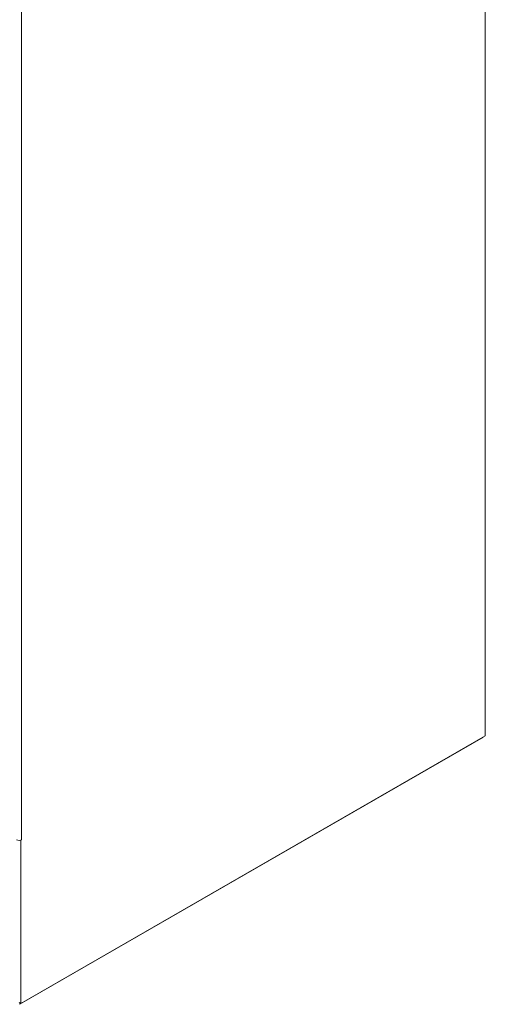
# Model space of a CAD drawing. Header units: inches. Extents: x 4 to 472, y 10 to 298.
# Tile 36 of 45: x 430 to 442, y 128 to 153. Entities that reach past the tile are written whole.
import ezdxf

# ---------------------------------------------------------------- set-up
doc = ezdxf.new("R2010")
doc.units = ezdxf.units.IN
doc.header["$LTSCALE"] = 28
doc.header["$MEASUREMENT"] = 0
doc.layers.add('Visible (ANSI)', color=7, linetype='Continuous', lineweight=5)
doc.layers.add('Visible Narrow (ANSI)', color=7, linetype='Continuous', lineweight=5)

msp = doc.modelspace()

# ---------------------------------------------------------------- linework, layer by layer
at = {"layer": 'Visible (ANSI)'}
for p, q in [((442.0715, 135.2019), (442.0715, 176.3705)), ((442.0251, 135.1749), (430.1921, 128.3607)), ((430.223, 128.3788), (442.0715, 135.2019)), ((442.0251, 135.1749), (442.0251, 135.1751)), ((430.2386, 132.5546), (430.223, 132.5456)), ((430.2385, 132.5546), (430.2386, 132.5547)), ((430.2385, 132.5546), (430.2386, 132.5546)), ((430.2386, 132.5547), (430.2386, 132.5546)), ((430.223, 132.5456), (430.2209, 132.5468)), ((430.223, 132.5456), (430.223, 128.3788)), ((430.223, 128.3788), (430.1766, 128.4055))]:
    msp.add_line(p, q, dxfattribs=at)
msp.add_ellipse((430.1766, 132.5902), major_axis=(-0.0875, 0), ratio=0.5758617, start_param=0.7853982, end_param=2.3561945, dxfattribs=at)
at = {"layer": 'Visible Narrow (ANSI)'}
for p, q in [((430.2385, 167.6785), (430.2385, 132.5546)), ((430.1921, 128.3966), (430.1921, 128.3607))]:
    msp.add_line(p, q, dxfattribs=at)

doc.saveas('drawing.dxf')
